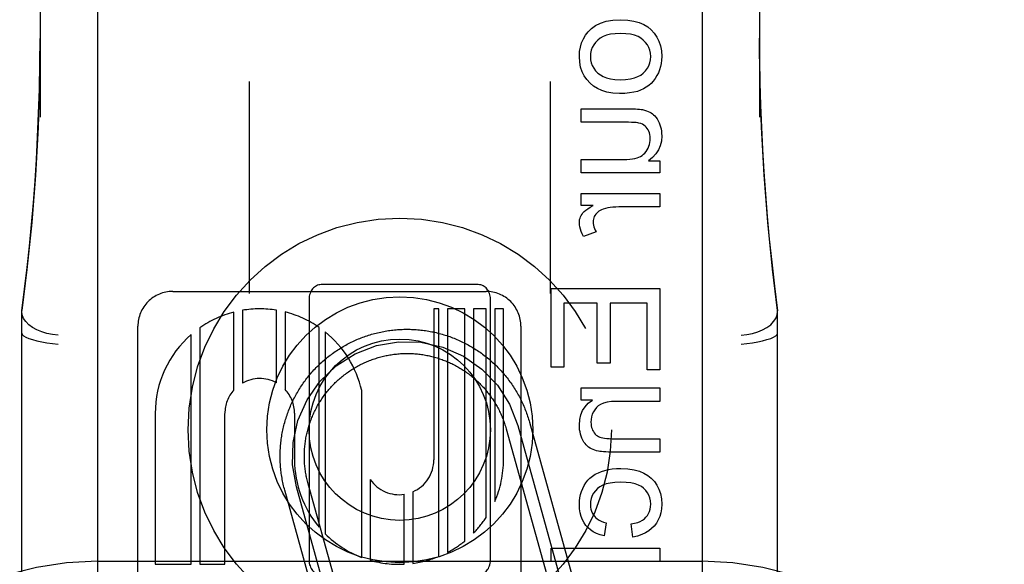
# Model space of a CAD drawing. Header units: inches. Extents: x 0 to 184, y 0 to 119.
# Tile 47 of 113: x 92.401 to 93.215, y 40.541 to 40.992. Entities that reach past the tile are written whole.
import ezdxf

# ---------------------------------------------------------------- set-up
doc = ezdxf.new("R2010")
doc.units = ezdxf.units.IN
doc.header["$LTSCALE"] = 10.121375
doc.header["$MEASUREMENT"] = 0
doc.linetypes.add('HIDDEN', pattern=[0.2, 0.1, -0.1])
doc.layers.add('DEFAULT_2', color=8, linetype='HIDDEN')

msp = doc.modelspace()

# ---------------------------------------------------------------- linework, layer by layer
at = {"layer": 'DEFAULT_2', "color": 8, "linetype": 'HIDDEN'}
for p, q in [((92.46527, 43.40315), (92.46527, 37.90265)), ((92.96527, 43.40315), (92.96527, 37.90265)), ((92.41777, 41.59341), (92.41777, 40.91136)), ((93.01277, 41.59341), (93.01277, 40.91136)), ((92.59077, 40.94092), (92.59077, 40.76563)), ((92.83977, 40.94092), (92.83977, 40.76563)), ((92.86529, 40.91817), (92.90569, 40.91817)), ((92.86529, 40.90712), (92.86529, 40.91817)), ((92.90145, 40.90712), (92.86529, 40.90712)), ((92.86529, 40.87637), (92.90022, 40.87637)), ((92.86529, 40.86532), (92.86529, 40.87637)), ((92.92091, 40.8752), (92.93049, 40.8752)), ((92.93049, 40.8752), (92.93049, 40.86532)), ((92.93049, 40.86532), (92.86529, 40.86532)), ((92.86529, 40.84813), (92.93049, 40.84813)), ((92.86529, 40.83818), (92.86529, 40.84813)), ((92.93049, 40.84813), (92.93049, 40.83707)), ((92.87517, 40.83818), (92.86529, 40.83818)), ((92.93049, 40.83707), (92.89635, 40.83707)), ((92.87763, 40.81651), (92.86738, 40.8127)), ((92.78027, 40.77285), (92.65027, 40.77285)), ((92.52748, 40.76717), (92.78667, 40.76717)), ((92.84049, 40.76954), (92.93049, 40.76954)), ((92.84049, 40.70447), (92.84049, 40.76954)), ((92.93049, 40.76954), (92.93049, 40.70238)), ((92.64027, 40.76098), (92.64027, 40.54472)), ((92.79027, 40.54472), (92.79027, 40.76098)), ((92.87867, 40.75763), (92.85111, 40.75763)), ((92.85111, 40.75763), (92.85111, 40.70447)), ((92.87867, 40.70785), (92.87867, 40.75763)), ((92.91987, 40.75763), (92.88923, 40.75763)), ((92.88923, 40.75763), (92.88923, 40.70785)), ((92.91987, 40.70238), (92.91987, 40.75763)), ((92.40277, 40.00825), (92.40277, 40.7513)), ((92.57804, 40.68561), (92.57804, 40.75007)), ((92.58519, 40.75159), (92.58519, 40.69138)), ((92.6133, 40.69164), (92.6133, 40.75166)), ((92.62044, 40.7502), (92.62044, 40.68613)), ((92.74762, 40.75278), (92.74347, 40.75278)), ((92.74347, 40.75278), (92.74347, 40.6279)), ((92.74762, 40.54803), (92.74762, 40.75278)), ((92.76905, 40.75278), (92.75476, 40.75278)), ((92.75476, 40.75278), (92.75476, 40.55136)), ((92.76905, 40.56076), (92.76905, 40.75278)), ((92.78679, 40.75278), (92.77619, 40.75278)), ((92.77619, 40.75278), (92.77619, 40.56723)), ((92.78679, 40.58032), (92.78679, 40.75278)), ((92.80107, 40.75278), (92.79393, 40.75278)), ((92.79393, 40.75278), (92.79393, 40.5935)), ((92.80107, 40.6279), (92.80107, 40.75278)), ((93.02777, 40.00825), (93.02777, 40.7513)), ((92.49867, 40.13351), (92.49867, 40.73838)), ((92.54994, 40.73716), (92.54994, 40.5415)), ((92.64855, 40.57228), (92.64855, 40.73749)), ((92.65362, 40.73371), (92.65362, 40.56677)), ((92.81547, 40.73838), (92.81547, 40.13357)), ((92.54279, 40.5415), (92.54279, 40.73158)), ((92.88923, 40.70785), (92.87867, 40.70785)), ((92.85111, 40.70447), (92.84049, 40.70447)), ((92.93049, 40.70238), (92.91987, 40.70238)), ((92.6838, 40.5472), (92.6838, 40.68519)), ((92.86529, 40.68734), (92.93049, 40.68734)), ((92.86529, 40.6774), (92.86529, 40.68734)), ((92.93049, 40.68734), (92.93049, 40.67629)), ((92.87456, 40.6774), (92.86529, 40.6774)), ((92.93049, 40.67629), (92.89488, 40.67629)), ((92.51307, 40.66637), (92.51307, 40.5415)), ((92.57067, 40.5415), (92.57067, 40.66637)), ((92.62829, 40.66638), (92.62825, 40.62785)), ((92.82253, 40.65905), (92.86137, 40.51936)), ((92.80326, 40.65369), (92.8421, 40.514)), ((92.8129, 40.65637), (92.85174, 40.51668)), ((92.89083, 40.64541), (92.93049, 40.64541)), ((92.93049, 40.64541), (92.93049, 40.63436)), ((92.93049, 40.63436), (92.8904, 40.63436)), ((92.69094, 40.61158), (92.69094, 40.54482)), ((92.66039, 40.45828), (92.62021, 40.60279)), ((92.67002, 40.46096), (92.62984, 40.60547)), ((92.67966, 40.46364), (92.63947, 40.60815)), ((92.72619, 40.6015), (92.72619, 40.54227)), ((92.71905, 40.54161), (92.71905, 40.59943)), ((92.8861, 40.57579), (92.88444, 40.56505)), ((92.90802, 40.56401), (92.90661, 40.57487)), ((92.84049, 40.5548), (92.93049, 40.5548)), ((92.84049, 40.54375), (92.84049, 40.5548)), ((92.93049, 40.5548), (92.93049, 40.54375)), ((92.46527, 40.54397), (92.96527, 40.54397)), ((92.51307, 40.5415), (92.54279, 40.5415)), ((92.54994, 40.5415), (92.57067, 40.5415)), ((92.93049, 40.54375), (92.84049, 40.54375))]:
    msp.add_line(p, q, dxfattribs=at)
for points in [[(92.87107, 40.98189), (92.87389, 40.98473), (92.87729, 40.98713), (92.88122, 40.98912), (92.88588, 40.99062), (92.89146, 40.99156), (92.89789, 40.99197)], [(92.89789, 40.99197), (92.90378, 40.99164), (92.90895, 40.99085), (92.91334, 40.9896), (92.91711, 40.98794), (92.92041, 40.98593), (92.9232, 40.98357)], [(92.40277, 40.75108), (92.40506, 40.76897), (92.40715, 40.78686), (92.40905, 40.80475), (92.41077, 40.82262), (92.41228, 40.8404), (92.41362, 40.8583), (92.41479, 40.87645), (92.41578, 40.89507), (92.4166, 40.91437), (92.41722, 40.93449), (92.41763, 40.95569), (92.41777, 40.97642)], [(92.41777, 40.97641), (92.4174, 40.94202), (92.41613, 40.90266), (92.41396, 40.8634), (92.4109, 40.82427), (92.40695, 40.78526), (92.40277, 40.7513)], [(92.86382, 40.96139), (92.86406, 40.96554), (92.8647, 40.96935), (92.86571, 40.97281), (92.86711, 40.976), (92.8689, 40.97904), (92.87107, 40.98189)], [(92.89789, 40.98061), (92.89346, 40.9804), (92.88959, 40.97989), (92.8863, 40.97906), (92.8835, 40.97796), (92.88111, 40.97667), (92.87916, 40.97515)], [(92.91669, 40.97516), (92.91473, 40.97667), (92.91234, 40.97797), (92.90952, 40.97906), (92.90621, 40.97989), (92.90233, 40.9804), (92.89789, 40.98061)], [(92.9232, 40.98357), (92.92581, 40.98069), (92.92797, 40.97754), (92.92966, 40.97415), (92.93089, 40.97039), (92.93165, 40.96612), (92.93196, 40.96139)], [(93.01277, 40.97659), (93.01288, 40.95867), (93.01319, 40.93979), (93.0137, 40.92131), (93.0144, 40.90298), (93.0153, 40.88452), (93.0164, 40.86605), (93.01769, 40.84763), (93.0192, 40.8291), (93.02092, 40.81046), (93.02289, 40.79139), (93.02517, 40.77155), (93.02777, 40.75108)], [(93.02777, 40.7513), (93.02355, 40.78558), (93.01961, 40.82459), (93.01656, 40.86373), (93.0144, 40.90299), (93.01314, 40.94235), (93.01277, 40.97658)], [(92.87916, 40.97515), (92.87724, 40.97319), (92.87569, 40.97113), (92.87451, 40.96899), (92.87368, 40.96668), (92.87316, 40.96414), (92.87296, 40.96139)], [(92.92287, 40.96139), (92.92268, 40.96417), (92.92216, 40.96673), (92.92133, 40.96903), (92.92016, 40.97117), (92.91861, 40.97323), (92.91669, 40.97516)], [(92.87267, 40.93943), (92.87, 40.94237), (92.86782, 40.94555), (92.86612, 40.94892), (92.86489, 40.95263), (92.86412, 40.9568), (92.86382, 40.96139)], [(92.87296, 40.96139), (92.87315, 40.95873), (92.87367, 40.95625), (92.8745, 40.95397), (92.87568, 40.95184), (92.87726, 40.94976), (92.87923, 40.94776)], [(92.9166, 40.94772), (92.91856, 40.9497), (92.92014, 40.95177), (92.92133, 40.9539), (92.92216, 40.95618), (92.92268, 40.95869), (92.92287, 40.96139)], [(92.93196, 40.96139), (92.93184, 40.95855), (92.9315, 40.95581), (92.93095, 40.95316), (92.93017, 40.9506), (92.92918, 40.94811), (92.92797, 40.94568)], [(92.87923, 40.94776), (92.88119, 40.94623), (92.88357, 40.94491), (92.88631, 40.94381), (92.88951, 40.94297), (92.89326, 40.94245), (92.89752, 40.94224)], [(92.89752, 40.94224), (92.90207, 40.94246), (92.90605, 40.94298), (92.90941, 40.94382), (92.91224, 40.94492), (92.91465, 40.94621), (92.9166, 40.94772)], [(92.92797, 40.94568), (92.92653, 40.94334), (92.92493, 40.94121), (92.92317, 40.93931), (92.92124, 40.9376), (92.91912, 40.93605), (92.9168, 40.93469)], [(92.89697, 40.93088), (92.89149, 40.93122), (92.88664, 40.93201), (92.88245, 40.93328), (92.8788, 40.93496), (92.87552, 40.937), (92.87267, 40.93943)], [(92.9168, 40.93469), (92.91452, 40.93362), (92.91184, 40.93271), (92.9088, 40.93195), (92.90532, 40.93138), (92.90138, 40.93102), (92.89697, 40.93088)], [(92.90569, 40.91817), (92.90805, 40.91816), (92.91015, 40.9181), (92.91198, 40.91802), (92.91355, 40.91789), (92.9149, 40.91774), (92.91601, 40.91755)], [(92.91601, 40.91755), (92.91769, 40.91714), (92.91925, 40.91666), (92.92067, 40.91611), (92.92197, 40.9155), (92.92316, 40.91484), (92.92423, 40.91412)], [(92.92423, 40.91412), (92.92522, 40.91333), (92.92618, 40.91236), (92.92713, 40.91123), (92.92804, 40.90992), (92.92891, 40.9084), (92.92975, 40.90669)], [(92.91312, 40.90647), (92.91207, 40.90667), (92.91068, 40.90683), (92.90895, 40.90696), (92.90686, 40.90705), (92.90435, 40.9071), (92.90145, 40.90712)], [(92.92, 40.90204), (92.91912, 40.9031), (92.91814, 40.90403), (92.91708, 40.90482), (92.91591, 40.90548), (92.91458, 40.90603), (92.91312, 40.90647)], [(92.92975, 40.90669), (92.93041, 40.90507), (92.93095, 40.90337), (92.93138, 40.90162), (92.9317, 40.8998), (92.93189, 40.89788), (92.93196, 40.89589)], [(92.92245, 40.89368), (92.92236, 40.89543), (92.92214, 40.89703), (92.92178, 40.89847), (92.9213, 40.89978), (92.92071, 40.90097), (92.92, 40.90204)], [(92.93196, 40.89589), (92.93162, 40.8916), (92.9307, 40.88769), (92.92925, 40.88423), (92.92718, 40.88106), (92.92439, 40.87803), (92.92091, 40.8752)], [(92.91991, 40.88435), (92.9207, 40.88583), (92.92134, 40.88733), (92.92182, 40.88883), (92.92216, 40.89037), (92.92237, 40.89199), (92.92245, 40.89368)], [(92.91299, 40.87821), (92.9144, 40.87888), (92.91569, 40.87969), (92.91687, 40.88061), (92.91796, 40.88168), (92.91897, 40.88293), (92.91991, 40.88435)], [(92.90022, 40.87637), (92.90308, 40.87643), (92.90564, 40.8766), (92.90788, 40.87687), (92.90984, 40.87723), (92.91155, 40.87768), (92.91299, 40.87821)], [(92.86603, 40.83118), (92.8668, 40.83217), (92.86786, 40.83324), (92.86919, 40.83436), (92.87084, 40.83556), (92.87284, 40.83683), (92.87517, 40.83818)], [(92.86382, 40.82406), (92.86388, 40.82535), (92.86407, 40.82659), (92.86437, 40.82779), (92.86479, 40.82894), (92.86535, 40.83007), (92.86603, 40.83118)], [(92.87743, 40.83113), (92.87675, 40.83013), (92.8762, 40.82911), (92.87578, 40.82807), (92.87548, 40.82699), (92.8753, 40.82583), (92.87524, 40.82461)], [(92.88346, 40.83524), (92.88218, 40.83477), (92.88102, 40.83422), (92.87999, 40.83359), (92.87906, 40.83287), (92.87821, 40.83205), (92.87743, 40.83113)], [(92.89635, 40.83707), (92.89393, 40.83701), (92.89161, 40.83685), (92.88942, 40.83658), (92.88733, 40.83622), (92.88535, 40.83577), (92.88346, 40.83524)], [(92.86738, 40.8127), (92.86623, 40.8148), (92.86531, 40.81682), (92.86463, 40.81875), (92.86417, 40.8206), (92.86389, 40.82237), (92.86382, 40.82406)], [(92.87524, 40.82461), (92.87529, 40.82334), (92.87548, 40.82204), (92.87579, 40.82072), (92.87624, 40.81936), (92.87686, 40.81796), (92.87763, 40.81651)], [(92.43277, 40.73116), (92.42808, 40.73158), (92.4235, 40.73243), (92.41915, 40.73371), (92.41513, 40.73537), (92.41154, 40.73738), (92.40847, 40.73968), (92.40602, 40.74222), (92.40423, 40.74492), (92.40314, 40.74773), (92.40277, 40.75058)], [(92.99777, 40.73116), (93.00246, 40.73158), (93.00704, 40.73243), (93.01139, 40.73371), (93.01541, 40.73537), (93.019, 40.73738), (93.02207, 40.73968), (93.02452, 40.74222), (93.02631, 40.74492), (93.0274, 40.74773), (93.02777, 40.75058)], [(92.40277, 40.73259), (92.40313, 40.73156), (92.40422, 40.73048), (92.40602, 40.72939), (92.40849, 40.72833), (92.41155, 40.72731), (92.41513, 40.72636), (92.41915, 40.72551), (92.42351, 40.72477), (92.42809, 40.72418), (92.43277, 40.72372)], [(92.62021, 40.60279), (92.61987, 40.60403), (92.61955, 40.60528), (92.61924, 40.60653), (92.61895, 40.60779), (92.61867, 40.60905), (92.61841, 40.61031), (92.61817, 40.61157), (92.61794, 40.61284), (92.61772, 40.61411), (92.61752, 40.61538), (92.61734, 40.61666), (92.61717, 40.61794), (92.61702, 40.61922), (92.61689, 40.6205), (92.61677, 40.62178), (92.61666, 40.62307), (92.61657, 40.62435), (92.6165, 40.62564), (92.61644, 40.62692), (92.6164, 40.62821), (92.61638, 40.6295), (92.61637, 40.63079), (92.61638, 40.63208), (92.6164, 40.63337), (92.61644, 40.63465), (92.61649, 40.63594), (92.61656, 40.63723), (92.61664, 40.63851), (92.61675, 40.6398), (92.61686, 40.64108), (92.61699, 40.64236), (92.61714, 40.64364), (92.61731, 40.64492), (92.61749, 40.64619), (92.61768, 40.64747), (92.61789, 40.64874), (92.61812, 40.65001), (92.61836, 40.65127), (92.61862, 40.65254), (92.61889, 40.65379), (92.61918, 40.65505), (92.61948, 40.6563), (92.6198, 40.65755), (92.62014, 40.6588), (92.62049, 40.66004), (92.62085, 40.66127), (92.62123, 40.6625), (92.62163, 40.66373), (92.62204, 40.66495), (92.62246, 40.66617), (92.6229, 40.66738), (92.62336, 40.66858), (92.62383, 40.66978), (92.62431, 40.67098), (92.62481, 40.67217), (92.62533, 40.67335), (92.62585, 40.67452), (92.6264, 40.67569), (92.62695, 40.67685), (92.62752, 40.67801), (92.62811, 40.67916), (92.62871, 40.6803), (92.62932, 40.68143), (92.62995, 40.68256), (92.63059, 40.68367), (92.63124, 40.68478), (92.63191, 40.68589), (92.63259, 40.68698), (92.63329, 40.68806), (92.63399, 40.68914), (92.63472, 40.69021), (92.63545, 40.69127), (92.6362, 40.69232), (92.63696, 40.69336), (92.63773, 40.69439), (92.63851, 40.69541), (92.63931, 40.69642), (92.64012, 40.69743), (92.64095, 40.69842), (92.64178, 40.6994), (92.64263, 40.70037), (92.64348, 40.70133), (92.64435, 40.70228), (92.64524, 40.70322), (92.64613, 40.70415), (92.64703, 40.70507), (92.64795, 40.70597), (92.64888, 40.70687), (92.64981, 40.70775), (92.65076, 40.70863), (92.65172, 40.70949), (92.65269, 40.71033), (92.65367, 40.71117), (92.65466, 40.712), (92.65566, 40.71281), (92.65667, 40.71361), (92.65769, 40.7144), (92.65872, 40.71517), (92.65976, 40.71593), (92.66081, 40.71668), (92.66186, 40.71742), (92.66293, 40.71814), (92.664, 40.71885), (92.66509, 40.71955), (92.66618, 40.72024), (92.66728, 40.72091), (92.66839, 40.72156), (92.6695, 40.72221), (92.67063, 40.72284), (92.67176, 40.72345), (92.6729, 40.72405), (92.67405, 40.72464), (92.6752, 40.72522), (92.67636, 40.72578), (92.67753, 40.72632), (92.6787, 40.72685), (92.67988, 40.72737), (92.68107, 40.72787), (92.68226, 40.72836), (92.68346, 40.72883), (92.68467, 40.72929), (92.68588, 40.72973), (92.68709, 40.73016), (92.68831, 40.73057), (92.68954, 40.73097), (92.69077, 40.73135), (92.692, 40.73172), (92.69324, 40.73207), (92.69449, 40.73241), (92.69573, 40.73273), (92.69699, 40.73304), (92.69824, 40.73333), (92.6995, 40.73361), (92.70076, 40.73387), (92.70203, 40.73411), (92.70329, 40.73434), (92.70457, 40.73456), (92.70584, 40.73476), (92.70711, 40.73494), (92.70839, 40.73511), (92.70967, 40.73526), (92.71095, 40.73539), (92.71224, 40.73551), (92.71352, 40.73562), (92.7148, 40.73571), (92.71609, 40.73578), (92.71738, 40.73584), (92.71867, 40.73588), (92.71995, 40.7359), (92.72124, 40.73591), (92.72253, 40.7359), (92.72382, 40.73588), (92.72511, 40.73584), (92.72639, 40.73579), (92.72768, 40.73572), (92.72897, 40.73564), (92.73025, 40.73554), (92.73153, 40.73542), (92.73282, 40.73529), (92.7341, 40.73514), (92.73537, 40.73497), (92.73665, 40.73479), (92.73792, 40.7346), (92.7392, 40.73439), (92.74046, 40.73416), (92.74173, 40.73392), (92.74299, 40.73366), (92.74425, 40.73339), (92.74551, 40.7331), (92.74676, 40.7328), (92.74801, 40.73248), (92.74925, 40.73214), (92.75049, 40.73179), (92.75173, 40.73143), (92.75296, 40.73105), (92.75419, 40.73065), (92.75541, 40.73024), (92.75662, 40.72982), (92.75783, 40.72938), (92.75904, 40.72892), (92.76024, 40.72845), (92.76143, 40.72797), (92.76262, 40.72747), (92.7638, 40.72696), (92.76498, 40.72643), (92.76615, 40.72589), (92.76731, 40.72533), (92.76846, 40.72476), (92.76961, 40.72417), (92.77075, 40.72357), (92.77189, 40.72296), (92.77301, 40.72234), (92.77413, 40.72169), (92.77524, 40.72104), (92.77634, 40.72037), (92.77744, 40.71969), (92.77852, 40.719), (92.7796, 40.71829), (92.78067, 40.71757)], [(92.99777, 40.72372), (93.00245, 40.72418), (93.00703, 40.72477), (93.01139, 40.72551), (93.01541, 40.72636), (93.01899, 40.72731), (93.02205, 40.72833), (93.02452, 40.72939), (93.02631, 40.73048), (93.02741, 40.73156), (93.02777, 40.73259)], [(92.62984, 40.60547), (92.62664, 40.62373), (92.62705, 40.64226), (92.63105, 40.66037), (92.63865, 40.67764), (92.64931, 40.69281), (92.6627, 40.70563), (92.67833, 40.7156), (92.69592, 40.72244), (92.71418, 40.72564), (92.73272, 40.72523), (92.75082, 40.72123), (92.76809, 40.71363), (92.78327, 40.70298), (92.79609, 40.68958), (92.80606, 40.67395), (92.8129, 40.65637)], [(92.63947, 40.60815), (92.63919, 40.6092), (92.63892, 40.61026), (92.63866, 40.61133), (92.63841, 40.61239), (92.63818, 40.61346), (92.63796, 40.61453), (92.63776, 40.61561), (92.63757, 40.61669), (92.63739, 40.61777), (92.63723, 40.61885), (92.63708, 40.61993), (92.63695, 40.62102), (92.63683, 40.62211), (92.63672, 40.6232), (92.63663, 40.62429), (92.63655, 40.62538), (92.63648, 40.62647), (92.63643, 40.62756), (92.6364, 40.62866), (92.63638, 40.62975), (92.63637, 40.63085), (92.63637, 40.63194), (92.6364, 40.63303), (92.63643, 40.63413), (92.63648, 40.63522), (92.63654, 40.63631), (92.63662, 40.63741), (92.63671, 40.6385), (92.63681, 40.63959), (92.63693, 40.64067), (92.63706, 40.64176), (92.63721, 40.64284), (92.63737, 40.64393), (92.63755, 40.64501), (92.63773, 40.64609), (92.63794, 40.64716), (92.63815, 40.64823), (92.63838, 40.6493), (92.63863, 40.65037), (92.63888, 40.65143), (92.63915, 40.65249), (92.63944, 40.65355), (92.63974, 40.6546), (92.64005, 40.65565), (92.64037, 40.6567), (92.64071, 40.65774), (92.64106, 40.65877), (92.64143, 40.65981), (92.64181, 40.66083), (92.6422, 40.66185), (92.64261, 40.66287), (92.64302, 40.66388), (92.64345, 40.66489), (92.6439, 40.66589), (92.64436, 40.66688), (92.64482, 40.66787), (92.64531, 40.66885), (92.6458, 40.66983), (92.64631, 40.6708), (92.64683, 40.67176), (92.64736, 40.67272), (92.64791, 40.67367), (92.64846, 40.67461), (92.64903, 40.67555), (92.64961, 40.67647), (92.6502, 40.67739), (92.65081, 40.67831), (92.65142, 40.67921), (92.65205, 40.68011), (92.65269, 40.681), (92.65334, 40.68188), (92.654, 40.68275), (92.65468, 40.68361), (92.65536, 40.68446), (92.65606, 40.68531), (92.65676, 40.68615), (92.65748, 40.68697), (92.6582, 40.68779), (92.65894, 40.6886), (92.65969, 40.6894), (92.66045, 40.69019), (92.66122, 40.69097), (92.66199, 40.69174), (92.66278, 40.6925), (92.66358, 40.69324), (92.66439, 40.69398), (92.6652, 40.69471), (92.66603, 40.69543), (92.66687, 40.69614), (92.66771, 40.69683), (92.66856, 40.69752), (92.66943, 40.69819), (92.6703, 40.69886), (92.67118, 40.69951), (92.67206, 40.70015), (92.67296, 40.70078), (92.67386, 40.7014), (92.67477, 40.702), (92.67569, 40.7026), (92.67662, 40.70318), (92.67755, 40.70375), (92.6785, 40.70431), (92.67944, 40.70485), (92.6804, 40.70539), (92.68136, 40.70591), (92.68233, 40.70642), (92.68331, 40.70691), (92.68429, 40.7074), (92.68527, 40.70787), (92.68627, 40.70832), (92.68727, 40.70877), (92.68827, 40.7092), (92.68928, 40.70962), (92.6903, 40.71003), (92.69132, 40.71042), (92.69235, 40.7108), (92.69338, 40.71117), (92.69441, 40.71152), (92.69545, 40.71186), (92.6965, 40.71219), (92.69755, 40.7125), (92.6986, 40.7128), (92.69966, 40.71309), (92.70072, 40.71336), (92.70178, 40.71362), (92.70285, 40.71387), (92.70391, 40.7141), (92.70499, 40.71432), (92.70606, 40.71452), (92.70714, 40.71471), (92.70822, 40.71489), (92.7093, 40.71505), (92.71039, 40.7152), (92.71147, 40.71533), (92.71256, 40.71545), (92.71365, 40.71556), (92.71474, 40.71565), (92.71583, 40.71573), (92.71693, 40.71579), (92.71802, 40.71585), (92.71911, 40.71588), (92.72021, 40.7159), (92.7213, 40.71591), (92.7224, 40.71591), (92.72349, 40.71588), (92.72458, 40.71585), (92.72568, 40.7158), (92.72677, 40.71574), (92.72786, 40.71566), (92.72895, 40.71557), (92.73004, 40.71547), (92.73113, 40.71535), (92.73221, 40.71522), (92.7333, 40.71507), (92.73438, 40.71491), (92.73546, 40.71474), (92.73654, 40.71455), (92.73762, 40.71434), (92.73869, 40.71413), (92.73976, 40.7139), (92.74083, 40.71366), (92.74189, 40.7134), (92.74295, 40.71313), (92.74401, 40.71284), (92.74506, 40.71254), (92.74611, 40.71223), (92.74715, 40.71191), (92.74819, 40.71157), (92.74923, 40.71122), (92.75026, 40.71085), (92.75129, 40.71047), (92.75231, 40.71008), (92.75333, 40.70968), (92.75434, 40.70926), (92.75534, 40.70883), (92.75634, 40.70838), (92.75734, 40.70793), (92.75833, 40.70746), (92.75931, 40.70698), (92.76029, 40.70648), (92.76126, 40.70597), (92.76222, 40.70545), (92.76318, 40.70492), (92.76412, 40.70438), (92.76507, 40.70382), (92.766, 40.70325), (92.76693, 40.70267), (92.76785, 40.70208), (92.76876, 40.70147), (92.76967, 40.70086), (92.77056, 40.70023), (92.77145, 40.69959), (92.77233, 40.69894), (92.7732, 40.69828), (92.77407, 40.69761), (92.77492, 40.69692), (92.77577, 40.69623), (92.7766, 40.69552), (92.77743, 40.69481)], [(92.78067, 40.71757), (92.78173, 40.71683), (92.78278, 40.71609), (92.78382, 40.71533), (92.78485, 40.71455), (92.78587, 40.71377), (92.78688, 40.71297), (92.78788, 40.71216), (92.78887, 40.71134), (92.78986, 40.7105), (92.79083, 40.70966), (92.79179, 40.7088), (92.79274, 40.70793), (92.79368, 40.70705), (92.79461, 40.70615), (92.79553, 40.70525), (92.79643, 40.70433), (92.79733, 40.70341), (92.79821, 40.70247), (92.79908, 40.70152), (92.79994, 40.70056), (92.80079, 40.69959), (92.80163, 40.69862), (92.80245, 40.69763), (92.80327, 40.69663), (92.80407, 40.69562), (92.80485, 40.6946), (92.80563, 40.69357), (92.80639, 40.69253), (92.80714, 40.69148), (92.80788, 40.69042), (92.8086, 40.68936), (92.80931, 40.68828), (92.81001, 40.6872), (92.81069, 40.68611), (92.81137, 40.68501), (92.81202, 40.6839), (92.81267, 40.68278), (92.81329, 40.68166), (92.81391, 40.68052), (92.81451, 40.67939), (92.8151, 40.67824), (92.81567, 40.67709), (92.81623, 40.67592), (92.81678, 40.67476), (92.81731, 40.67358), (92.81783, 40.6724), (92.81833, 40.67122), (92.81881, 40.67002), (92.81929, 40.66882), (92.81974, 40.66762), (92.82019, 40.66641), (92.82062, 40.6652), (92.82103, 40.66398), (92.82143, 40.66275), (92.82181, 40.66152), (92.82218, 40.66029), (92.82253, 40.65905)], [(92.77743, 40.69481), (92.77825, 40.69408), (92.77906, 40.69334), (92.77986, 40.69259), (92.78064, 40.69184), (92.78142, 40.69107), (92.78219, 40.69029), (92.78295, 40.6895), (92.7837, 40.6887), (92.78444, 40.6879), (92.78517, 40.68708), (92.78589, 40.68625), (92.78659, 40.68542), (92.78729, 40.68457), (92.78798, 40.68372), (92.78865, 40.68286), (92.78931, 40.68199), (92.78997, 40.68111), (92.79061, 40.68022), (92.79123, 40.67933), (92.79185, 40.67842), (92.79246, 40.67751), (92.79305, 40.67659), (92.79363, 40.67567), (92.7942, 40.67473), (92.79476, 40.67379), (92.79531, 40.67284), (92.79584, 40.67189), (92.79636, 40.67093), (92.79687, 40.66996), (92.79737, 40.66898), (92.79785, 40.668), (92.79832, 40.66701), (92.79878, 40.66602), (92.79923, 40.66502), (92.79966, 40.66401), (92.80008, 40.663), (92.80049, 40.66199), (92.80088, 40.66097), (92.80126, 40.65994), (92.80163, 40.65891), (92.80198, 40.65787), (92.80232, 40.65683), (92.80265, 40.65579), (92.80296, 40.65474), (92.80326, 40.65369)], [(92.86382, 40.65665), (92.86418, 40.66117), (92.86508, 40.6652), (92.86652, 40.66871), (92.86855, 40.67184), (92.87124, 40.67475), (92.87456, 40.6774)], [(92.89488, 40.67629), (92.89046, 40.67609), (92.88671, 40.6756), (92.88368, 40.67481), (92.88126, 40.67378), (92.87931, 40.67258), (92.87789, 40.67118)], [(92.87789, 40.67118), (92.87651, 40.66938), (92.87539, 40.6675), (92.87453, 40.66557), (92.87391, 40.66353), (92.87353, 40.66133), (92.87339, 40.65898)], [(92.87339, 40.65898), (92.87346, 40.65747), (92.87364, 40.65606), (92.87392, 40.65477), (92.87432, 40.65356), (92.87482, 40.6524), (92.87542, 40.6513)], [(92.86596, 40.64584), (92.86532, 40.64752), (92.86478, 40.64923), (92.86437, 40.65098), (92.86407, 40.65278), (92.86388, 40.65468), (92.86382, 40.65665)], [(92.87542, 40.6513), (92.87617, 40.65021), (92.87698, 40.64925), (92.87783, 40.64844), (92.87874, 40.64776), (92.87972, 40.64717), (92.88076, 40.6467)], [(92.87152, 40.63845), (92.87048, 40.63925), (92.86949, 40.64021), (92.86854, 40.64133), (92.86763, 40.64263), (92.86677, 40.64414), (92.86596, 40.64584)], [(92.88076, 40.6467), (92.88186, 40.64633), (92.88319, 40.64602), (92.88473, 40.64576), (92.88651, 40.64557), (92.88854, 40.64545), (92.89083, 40.64541)], [(92.87967, 40.63502), (92.87809, 40.63539), (92.87661, 40.63585), (92.87522, 40.63638), (92.87392, 40.63699), (92.87268, 40.63768), (92.87152, 40.63845)], [(92.8904, 40.63436), (92.88786, 40.63438), (92.88563, 40.63445), (92.88373, 40.63455), (92.88211, 40.63468), (92.88075, 40.63484), (92.87967, 40.63502)], [(92.87966, 40.61729), (92.88215, 40.61829), (92.88487, 40.61914), (92.88781, 40.61983), (92.89099, 40.62035), (92.89444, 40.62067), (92.89813, 40.62079)], [(92.89813, 40.62079), (92.90396, 40.62047), (92.90908, 40.61971), (92.91344, 40.61849), (92.91719, 40.61688), (92.92048, 40.61496), (92.92324, 40.61269)], [(92.86781, 40.60667), (92.86921, 40.60893), (92.87083, 40.61098), (92.87262, 40.61281), (92.87467, 40.61446), (92.87702, 40.61595), (92.87966, 40.61729)], [(92.92324, 40.61269), (92.92584, 40.60994), (92.92797, 40.6069), (92.92966, 40.60361), (92.93088, 40.59995), (92.93165, 40.59578), (92.93196, 40.59114)], [(92.86382, 40.59108), (92.86393, 40.59389), (92.86427, 40.59659), (92.86481, 40.59918), (92.86558, 40.60171), (92.86658, 40.60421), (92.86781, 40.60667)], [(92.8789, 40.60423), (92.87707, 40.6024), (92.87558, 40.60042), (92.87444, 40.59832), (92.87361, 40.59603), (92.8731, 40.59346), (92.8729, 40.59065)], [(92.89783, 40.60944), (92.89327, 40.60923), (92.8893, 40.60874), (92.88596, 40.60794), (92.88315, 40.6069), (92.88079, 40.60567), (92.8789, 40.60423)], [(92.91695, 40.60443), (92.91508, 40.60581), (92.91271, 40.607), (92.90989, 40.608), (92.9065, 40.60877), (92.90247, 40.60924), (92.89783, 40.60944)], [(92.92287, 40.59126), (92.92268, 40.594), (92.92218, 40.59649), (92.92137, 40.59872), (92.92023, 40.60075), (92.91876, 40.60266), (92.91695, 40.60443)], [(92.86923, 40.57372), (92.86768, 40.57593), (92.86637, 40.57838), (92.8653, 40.58106), (92.86451, 40.58403), (92.86402, 40.58738), (92.86382, 40.59108)], [(92.8729, 40.59065), (92.87301, 40.58877), (92.8733, 40.58703), (92.87376, 40.58544), (92.8744, 40.58397), (92.87522, 40.58257), (92.87622, 40.58126)], [(92.91889, 40.5804), (92.92009, 40.58188), (92.92107, 40.58348), (92.92184, 40.58517), (92.9224, 40.58701), (92.92274, 40.58905), (92.92287, 40.59126)], [(92.93196, 40.59114), (92.93175, 40.58748), (92.9312, 40.58412), (92.93032, 40.58109), (92.9291, 40.57829), (92.92754, 40.57563), (92.92564, 40.57315)], [(92.87622, 40.58126), (92.87729, 40.58013), (92.87858, 40.57908), (92.88008, 40.5781), (92.88182, 40.57722), (92.88383, 40.57645), (92.8861, 40.57579)], [(92.90661, 40.57487), (92.90951, 40.57543), (92.91205, 40.57615), (92.91422, 40.57703), (92.91606, 40.57805), (92.91762, 40.57916), (92.91889, 40.5804)], [(92.88444, 40.56505), (92.88103, 40.56593), (92.87799, 40.56703), (92.87536, 40.56837), (92.87306, 40.56994), (92.87101, 40.57172), (92.86923, 40.57372)], [(92.92564, 40.57315), (92.92355, 40.571), (92.92116, 40.56909), (92.91849, 40.56742), (92.91545, 40.56602), (92.91195, 40.56488), (92.90802, 40.56401)]]:
    msp.add_lwpolyline(points, dxfattribs=at)
for radius in [0.175, 0.11, 0.075]:
    msp.add_circle((92.71527, 40.65285), radius, dxfattribs=at)
for centre, radius, start, end in [((92.52746, 40.73838), 0.02879, 89.95715, 179.99965), ((92.78668, 40.73838), 0.02879, 359.994, 90.00777), ((92.59947, 40.66637), 0.0864, 104.36193, 124.9816), ((92.59947, 40.66638), 0.0864, 80.79158, 99.51635), ((92.59947, 40.66638), 0.0864, 55.38872, 75.95701), ((92.59947, 40.66638), 0.0864, 12.57818, 51.19553), ((92.59947, 40.66637), 0.0864, 130.99532, 180), ((92.59947, 40.66638), 0.0288, 61.31241, 119.73732), ((92.59947, 40.66638), 0.0288, 138.08506, 180.00318), ((92.59948, 40.66637), 0.02881, 0.01851, 43.32118), ((92.71466, 40.62792), 0.08641, 180.04579, 220.08113), ((92.71467, 40.6279), 0.0288, 293.57805, 359.99993), ((92.71467, 40.6279), 0.0864, 336.53934, 0.00011), ((92.71467, 40.6279), 0.0288, 214.51156, 278.74532), ((92.71467, 40.6279), 0.0864, 315.39787, 326.58114), ((92.71467, 40.6279), 0.0864, 225.03546, 249.06329), ((92.71467, 40.6279), 0.0864, 297.64527, 309.0007), ((92.71467, 40.6279), 0.0864, 254.05771, 272.90539), ((92.71467, 40.6279), 0.0864, 277.66245, 292.41655), ((92.46527, 40.29397), 0.25, 90, 270), ((92.96527, 40.29397), 0.25, 270, 90)]:
    msp.add_arc(centre, radius, start, end, dxfattribs=at)
for centre, major_axis, start_param, end_param in [((92.65027, 40.76098), (0, -0.01187), 3.141593, 4.712389), ((92.78027, 40.76098), (0, 0.01187), -1.570796, 0), ((92.65027, 40.54472), (0, -0.01187), -1.570796, 0), ((92.78027, 40.54472), (0, 0.01187), 3.141593, 4.712389)]:
    msp.add_ellipse(centre, major_axis=major_axis, ratio=0.842271, start_param=start_param, end_param=end_param, dxfattribs=at)

doc.saveas('drawing.dxf')
